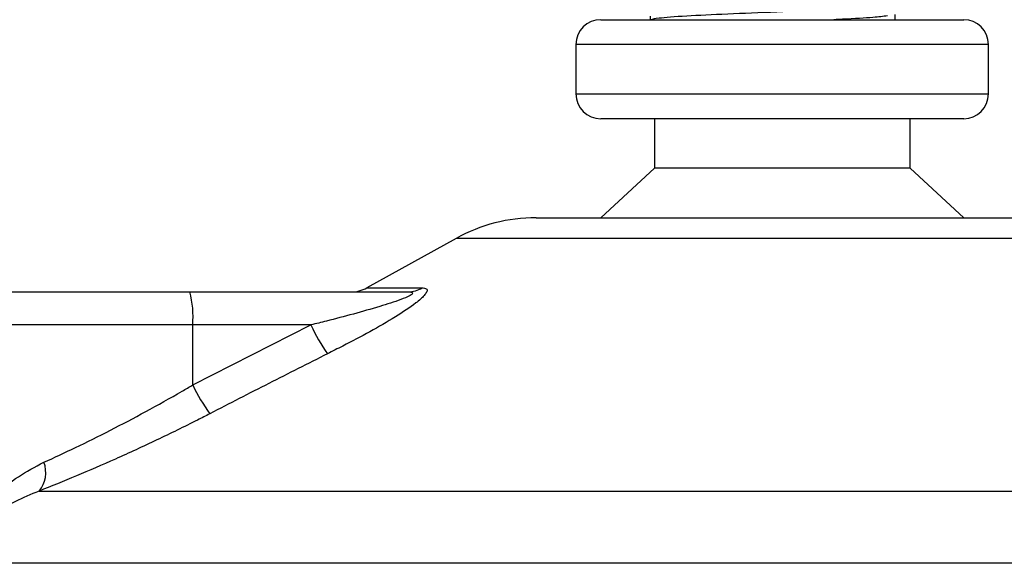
# Model space of a CAD drawing. Header units: millimetres. Extents: x -535 to 1155, y 0 to 326.
# Tile 65 of 116: x 312 to 328, y 114 to 123. Entities that reach past the tile are written whole.
import ezdxf

# ---------------------------------------------------------------- set-up
doc = ezdxf.new("R2010")
doc.units = ezdxf.units.MM

msp = doc.modelspace()

# ---------------------------------------------------------------- linework, layer by layer
at = {"color": 7, "linetype": 'Continuous', "lineweight": 25}
for p, q in [((322.2853, 123.4141), (322.2853, 123.3534)), ((326.3297, 123.3534), (326.3297, 123.4366)), ((321.4682, 123.3534), (327.4604, 123.3534)), ((321.0596, 122.9449), (321.0596, 122.1277)), ((327.869, 122.9449), (321.0596, 122.9449)), ((327.869, 122.1277), (327.869, 122.9449)), ((321.0596, 122.1277), (324.7595, 122.1277)), ((324.7595, 122.1277), (327.869, 122.1277)), ((324.7241, 121.7192), (321.4682, 121.7192)), ((322.3534, 121.7192), (322.3534, 120.9021)), ((327.4604, 121.7192), (324.7241, 121.7192)), ((326.5752, 120.9021), (326.5752, 121.7192)), ((322.3534, 120.9021), (321.4682, 120.0849)), ((324.6473, 120.9021), (322.3534, 120.9021)), ((326.5752, 120.9021), (324.6473, 120.9021)), ((327.4604, 120.0849), (326.5752, 120.9021)), ((320.4017, 120.0849), (328.5269, 120.0849)), ((319.082, 119.7439), (317.6079, 118.9275)), ((329.8466, 119.7439), (319.082, 119.7439)), ((311.4283, 118.8593), (314.6842, 118.8593)), ((314.6842, 118.8593), (318.2891, 118.8593)), ((317.6079, 118.9275), (318.518, 118.9275)), ((314.7315, 118.3145), (310.8836, 118.3145)), ((314.7315, 117.3248), (316.6846, 118.3145)), ((314.7315, 117.3248), (314.7315, 118.3145)), ((316.6846, 118.3145), (314.7315, 118.3145)), ((312.1951, 115.5711), (337.2466, 115.5711)), ((338.083, 114.3797), (310.8969, 114.3797))]:
    msp.add_line(p, q, dxfattribs=at)
for centre, radius, start, end in [((321.4682, 122.9449), 0.4086, 90, 180), ((327.4604, 122.9449), 0.4086, 0, 90), ((321.4682, 122.1277), 0.4086, 180, 270), ((327.4604, 122.1277), 0.4086, 270, 0), ((320.4017, 117.3612), 2.7237, 90, 118.97971), ((313.1254, 118.4497), 1.6117, 355.18945, 14.72175), ((317.344, 119.404), 0.5447, 270, 298.97971), ((318.2872, 119.2839), 0.4246, 270.25772, 302.92857), ((319.4304, 119.5649), 3.0171, 204.48322, 214.91599), ((317.3384, 118.5473), 2.8793, 205.12367, 216.1625), ((311.8248, 115.8782), 0.4812, 320.3326, 20.61478)]:
    msp.add_arc(centre, radius, start, end, dxfattribs=at)
for points, knots in [([(326.6112, 123.6185), (326.6198, 123.6151), (326.654, 123.6015), (326.4085, 123.5743), (325.904, 123.5417), (325.1875, 123.5125), (324.3673, 123.4771), (323.5414, 123.445), (322.8444, 123.4129), (322.4106, 123.3795), (322.3279, 123.3611), (322.2935, 123.3534)], [0, 0, 0, 0, 0.0412856, 0.1642613, 0.2857767, 0.4043016, 0.5276259, 0.653562, 0.7790429, 0.9081764, 1, 1, 1, 1]), ([(326.2006, 123.4164), (326.1305, 123.4077), (325.9714, 123.3878), (325.6223, 123.3685), (325.3657, 123.3558), (325.3182, 123.3534)], [0, 0, 0, 0, 0.3912348, 0.8872059, 1, 1, 1, 1]), ([(318.2891, 118.8593), (318.3052, 118.8589), (318.331, 118.8582), (318.3565, 118.8518), (318.3671, 118.842), (318.36, 118.8275), (318.3392, 118.8112), (318.2831, 118.7793), (318.1138, 118.711), (317.6585, 118.5664), (317.1527, 118.4317), (316.7691, 118.3357), (316.6846, 118.3145)], [0, 0, 0, 0, 0.0326282, 0.0525244, 0.0758401, 0.1000535, 0.1224526, 0.1468975, 0.2362249, 0.4244765, 0.873292, 1, 1, 1, 1]), ([(318.518, 118.9275), (318.5451, 118.9247), (318.5998, 118.9192), (318.6059, 118.8688), (318.5481, 118.7867), (318.3836, 118.6445), (318.073, 118.44), (317.6588, 118.2016), (317.2771, 117.9997), (317.0404, 117.8803), (316.9564, 117.838)], [0, 0, 0, 0, 0.0715734, 0.1443473, 0.2083354, 0.3096596, 0.4923301, 0.6911888, 0.8905251, 1, 1, 1, 1]), ([(316.9564, 117.838), (316.6332, 117.6754), (315.9841, 117.3489), (315.3381, 117.0156), (315.0138, 116.8483)], [0, 0, 0, 0, 0.4978543, 1, 1, 1, 1]), ([(312.2751, 116.0476), (312.4464, 116.1267), (312.7943, 116.2873), (313.3675, 116.5715), (313.9608, 116.8835), (314.4173, 117.1393), (314.6728, 117.2902), (314.7315, 117.3248)], [0, 0, 0, 0, 0.2283053, 0.4634776, 0.6938128, 0.9297437, 1, 1, 1, 1]), ([(315.0138, 116.8483), (314.9464, 116.8136), (314.6577, 116.6653), (314.1334, 116.4092), (313.4585, 116.0997), (312.7956, 115.813), (312.3972, 115.6525), (312.1951, 115.5711)], [0, 0, 0, 0, 0.0699949, 0.2998887, 0.53536, 0.7642956, 1, 1, 1, 1]), ([(310.8969, 114.3797), (310.8971, 114.3811), (310.9184, 114.5429), (310.9988, 114.8235), (311.2177, 115.2079), (311.4922, 115.5277), (311.8368, 115.8196), (312.1291, 115.9716), (312.2751, 116.0476)], [0, 0, 0, 0, 0.0022463, 0.2586377, 0.4477168, 0.6367116, 0.818473, 1, 1, 1, 1]), ([(312.1951, 115.5711), (312.06, 115.5168), (311.7897, 115.4083), (311.3591, 115.1294), (311.0342, 114.7814), (310.9207, 114.4963), (310.8971, 114.3807), (310.8969, 114.3797)], [0, 0, 0, 0, 0.1821794, 0.3645, 0.7419059, 0.9977849, 1, 1, 1, 1])]:
    msp.add_open_spline(points, degree=3, knots=knots, dxfattribs=at)

doc.saveas('drawing.dxf')
